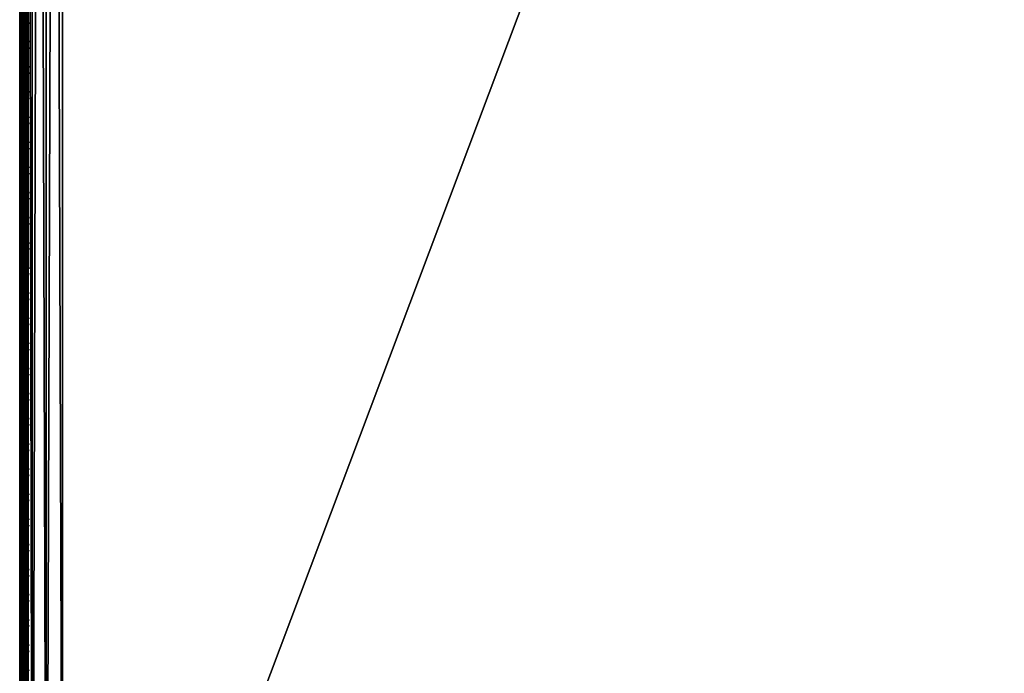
# Model space of a CAD drawing. Header units: inches. Extents: x 0 to 23, y -70 to 0.
# Tile 9 of 107: x 0 to 11.5, y -62.4 to -54.8. Entities that reach past the tile are written whole.
import ezdxf

# ---------------------------------------------------------------- set-up
doc = ezdxf.new("R2010")
doc.units = ezdxf.units.IN
doc.header["$MEASUREMENT"] = 0
for name, color, linetype in [('A-FURN-3-ST', 151, 'Continuous'), ('A-FURN-3-ST-SEAM', 250, 'Continuous'), ('A-FURN-3-STITCH', 15, 'Continuous')]:
    doc.layers.add(name, color=color, linetype=linetype)

msp = doc.modelspace()

# ---------------------------------------------------------------- meshes
at = {"layer": 'A-FURN-3-ST'}
mesh = msp.add_polyface(dxfattribs=at)
corners = [(23, -10.5, 5.453), (23, -66.768, 5.45), (22.962, -10.5, 5.261), (22.962, -66.769, 5.261), (22.854, -10.5, 5.099), (22.854, -66.769, 5.099), (22.691, -10.5, 4.991), (22.691, -66.769, 4.991), (22.5, -10.5, 4.953), (22.5, -66.769, 4.953), (23, -68.9, 17.453), (23, -10.5, 17.453), (22.962, -68.9, 17.644), (22.962, -10.5, 17.644), (22.854, -68.9, 17.806), (22.854, -10.5, 17.806), (22.691, -68.9, 17.914), (22.691, -10.5, 17.914), (22.5, -68.9, 17.953), (22.5, -10.5, 17.953), (22.62, -66.917, 4.99), (22.968, -66.89, 5.325), (0.5, -68.9, 17.953), (0.5, -10.5, 17.953), (23, -69.482, 16.709), (0, -10.5, 17.453), (0, -68.9, 17.453), (0.038, -10.5, 17.644), (0.038, -68.9, 17.644), (0.146, -10.5, 17.806), (0.146, -68.9, 17.806), (0.309, -10.5, 17.914), (0.309, -68.9, 17.914), (0, -66.769, 5.453), (0, -10.5, 5.453), (0.038, -66.769, 5.261), (0.038, -10.5, 5.261), (0.146, -66.769, 5.099), (0.146, -10.5, 5.099), (0.309, -66.769, 4.991), (0.309, -10.5, 4.991), (0.5, -66.769, 4.953), (0.5, -10.5, 4.953), (0.031, -66.89, 5.327), (0.379, -66.916, 4.99), (0, -69.482, 16.709)]
mesh.append_faces([[corners[k] for k in face] for face in [(0, 1, 2), (2, 1, 3), (2, 3, 4), (4, 3, 5), (4, 5, 6), (6, 5, 7), (6, 7, 8), (8, 7, 9), (10, 11, 12), (12, 11, 13), (12, 13, 14), (14, 13, 15), (14, 15, 16), (16, 15, 17), (16, 17, 18), (18, 17, 19), (20, 9, 7), (21, 3, 1), (18, 19, 22), (22, 19, 23), (0, 11, 1), (1, 11, 24), (24, 11, 10), (25, 26, 27), (27, 26, 28), (27, 28, 29), (29, 28, 30), (29, 30, 31), (31, 30, 32), (31, 32, 23), (23, 32, 22), (33, 34, 35), (35, 34, 36), (35, 36, 37), (37, 36, 38), (37, 38, 39), (39, 38, 40), (39, 40, 41), (41, 40, 42), (43, 33, 35), (44, 39, 41), (8, 9, 42), (42, 9, 41), (25, 45, 26), (34, 33, 25), (25, 33, 45)]])
at = {"layer": 'A-FURN-3-ST-SEAM'}
mesh = msp.add_polyface(dxfattribs=at)
corners = [(22.941, -68.9, 17.621), (22.961, -10.5, 17.622), (22.975, -68.9, 17.627), (22.977, -10.5, 17.629), (22.997, -68.9, 17.653), (22.912, -68.9, 17.638), (22.927, -10.5, 17.627), (22.943, -68.964, 17.618), (22.927, -68.964, 17.624), (22.913, -68.965, 17.635), (22.903, -68.966, 17.65), (22.9, -68.968, 17.668), (22.9, -68.9, 17.671), (22.961, -68.964, 17.619), (22.977, -68.964, 17.627), (22.998, -68.967, 17.655), (23, -68.968, 17.672), (22.907, -68.97, 17.693), (22.912, -68.9, 17.703), (22.919, -68.971, 17.707), (22.941, -68.9, 17.72), (22.997, -68.9, 17.688), (22.995, -68.969, 17.689), (22.984, -68.971, 17.704), (22.975, -68.9, 17.714), (22.97, -68.971, 17.713), (0.059, -68.9, 17.621), (0.039, -68.974, 17.618), (0.025, -68.9, 17.627), (0.023, -68.975, 17.626), (0.003, -68.9, 17.653), (0.003, -68.9, 17.688), (0.016, -68.983, 17.703), (0.025, -68.9, 17.714), (0.03, -68.983, 17.712), (0.059, -68.9, 17.72), (0.088, -68.9, 17.703), (0.093, -68.982, 17.692), (0.1, -68.9, 17.671), (0.081, -68.983, 17.705), (0, -68.98, 17.671), (0.088, -68.9, 17.638), (0.073, -68.975, 17.623), (0.097, -68.977, 17.649), (0.03, -39.7, 17.716), (0.016, -39.7, 17.707), (0.023, -39.7, 17.629), (0.039, -39.7, 17.622), (0.097, -39.7, 17.653), (0.073, -39.7, 17.627), (0, -39.7, 17.675), (0.081, -39.7, 17.71), (0.093, -39.7, 17.696)]
mesh.append_faces([[corners[k] for k in face] for face in [(0, 1, 2), (2, 3, 4), (0, 5, 6), (7, 8, 0), (0, 8, 5), (5, 8, 9), (5, 9, 10), (11, 12, 10), (10, 12, 5), (7, 0, 13), (13, 0, 2), (13, 2, 14), (14, 2, 4), (14, 4, 15), (15, 4, 16), (11, 17, 12), (12, 17, 18), (18, 17, 19), (18, 19, 20), (4, 21, 16), (16, 21, 22), (22, 21, 23), (23, 21, 24), (23, 24, 25), (25, 24, 20), (26, 27, 28), (28, 29, 30), (31, 32, 33), (33, 34, 35), (36, 37, 38), (36, 35, 39), (31, 30, 40), (26, 41, 42), (43, 41, 38), (35, 44, 33), (33, 45, 31), (30, 46, 28), (28, 47, 26), (41, 48, 38), (41, 26, 49), (30, 31, 50), (51, 35, 36), (52, 36, 38)]])
mesh = msp.add_polyface(dxfattribs=at)
corners = [(22.9, -10.5, 17.671), (22.9, -68.9, 17.671), (22.907, -10.5, 17.696), (22.912, -68.9, 17.703), (22.919, -10.5, 17.71), (22.941, -68.9, 17.72), (22.935, -10.5, 17.718), (22.97, -10.5, 17.716), (23, -10.5, 17.675), (22.995, -10.5, 17.692), (22.997, -68.9, 17.688), (22.984, -10.5, 17.707), (22.975, -68.9, 17.714), (22.997, -68.9, 17.653), (22.998, -10.5, 17.657), (22.927, -10.5, 17.627), (22.943, -10.5, 17.621), (22.941, -68.9, 17.621), (22.961, -10.5, 17.622), (22.975, -68.9, 17.627), (22.977, -10.5, 17.629), (22.912, -68.9, 17.638), (22.913, -10.5, 17.638), (22.903, -10.5, 17.653), (0.065, -10.5, 17.718), (0.03, -10.5, 17.716), (0.03, -39.7, 17.716), (0.065, -39.7, 17.718), (0.059, -68.9, 17.72), (0.025, -68.9, 17.714), (0.016, -39.7, 17.707), (0.003, -68.9, 17.688), (0.005, -39.7, 17.692), (0, -39.7, 17.675), (0.005, -10.5, 17.692), (0, -10.5, 17.675), (0.002, -10.5, 17.657), (0.002, -39.7, 17.657), (0.003, -68.9, 17.653), (0.023, -39.7, 17.629), (0.025, -68.9, 17.627), (0.039, -39.7, 17.622), (0.059, -68.9, 17.621), (0.057, -39.7, 17.621), (0.073, -39.7, 17.627), (0.057, -10.5, 17.621), (0.073, -10.5, 17.627), (0.087, -10.5, 17.638), (0.087, -39.7, 17.638), (0.088, -68.9, 17.638), (0.097, -39.7, 17.653), (0.1, -68.9, 17.671), (0.1, -39.7, 17.671), (0.1, -10.5, 17.671), (0.081, -39.7, 17.71), (0.088, -68.9, 17.703), (0.093, -39.7, 17.696), (0.093, -10.5, 17.696)]
mesh.append_faces([[corners[k] for k in face] for face in [(0, 1, 2), (2, 1, 3), (2, 3, 4), (4, 3, 5), (4, 5, 6), (6, 5, 7), (8, 9, 10), (10, 9, 11), (10, 11, 12), (12, 11, 7), (12, 7, 5), (10, 13, 8), (8, 13, 14), (15, 16, 17), (17, 16, 18), (19, 18, 20), (13, 20, 14), (15, 21, 22), (0, 23, 1), (1, 23, 21), (21, 23, 22), (24, 25, 26, 27), (27, 26, 28), (29, 26, 30), (31, 30, 32), (31, 32, 33), (33, 32, 34, 35), (35, 36, 37, 33), (33, 37, 38), (38, 37, 39), (40, 39, 41), (42, 41, 43), (42, 43, 44), (44, 43, 45, 46), (46, 47, 48, 44), (44, 48, 49), (49, 48, 50), (51, 50, 52), (52, 50, 53), (27, 28, 54), (54, 55, 56), (56, 51, 52), (56, 52, 57)]])
at = {"layer": 'A-FURN-3-STITCH'}
mesh = msp.add_polymesh((7, 4), dxfattribs=at)
for k, corner in enumerate([(0.107, -54.849, 17.76), (0.105, -54.849, 17.758), (0.102, -54.849, 17.754), (0.1, -54.849, 17.752), (0.102, -54.887, 17.765), (0.096, -54.887, 17.766), (0.093, -54.887, 17.762), (0.095, -54.887, 17.757), (0.098, -54.926, 17.768), (0.093, -54.926, 17.769), (0.09, -54.926, 17.766), (0.091, -54.926, 17.761), (0.097, -54.965, 17.77), (0.092, -54.965, 17.771), (0.088, -54.965, 17.767), (0.09, -54.965, 17.762), (0.098, -55.004, 17.769), (0.093, -55.004, 17.77), (0.09, -55.004, 17.766), (0.091, -55.004, 17.761), (0.102, -55.043, 17.766), (0.097, -55.043, 17.767), (0.093, -55.043, 17.763), (0.095, -55.043, 17.758), (0.107, -55.081, 17.761), (0.106, -55.081, 17.759), (0.102, -55.081, 17.755), (0.1, -55.081, 17.753)]):
    mesh.set_mesh_vertex(divmod(k, 4), corner)
mesh = msp.add_polymesh((7, 4), dxfattribs=at)
for k, corner in enumerate([(0.107, -55.142, 17.76), (0.105, -55.142, 17.758), (0.102, -55.142, 17.754), (0.1, -55.142, 17.752), (0.102, -55.18, 17.765), (0.096, -55.18, 17.766), (0.093, -55.181, 17.762), (0.095, -55.181, 17.757), (0.098, -55.219, 17.768), (0.093, -55.219, 17.769), (0.09, -55.219, 17.766), (0.091, -55.219, 17.761), (0.097, -55.258, 17.77), (0.092, -55.258, 17.771), (0.088, -55.258, 17.767), (0.09, -55.258, 17.762), (0.098, -55.297, 17.769), (0.093, -55.297, 17.77), (0.09, -55.297, 17.766), (0.091, -55.297, 17.761), (0.102, -55.336, 17.766), (0.097, -55.336, 17.767), (0.093, -55.336, 17.763), (0.095, -55.336, 17.758), (0.107, -55.375, 17.761), (0.106, -55.375, 17.759), (0.102, -55.375, 17.755), (0.1, -55.375, 17.753)]):
    mesh.set_mesh_vertex(divmod(k, 4), corner)
mesh = msp.add_polymesh((7, 4), dxfattribs=at)
for k, corner in enumerate([(0.107, -55.436, 17.76), (0.105, -55.436, 17.758), (0.102, -55.436, 17.754), (0.1, -55.436, 17.752), (0.102, -55.474, 17.765), (0.096, -55.474, 17.766), (0.093, -55.474, 17.762), (0.095, -55.474, 17.757), (0.098, -55.513, 17.768), (0.093, -55.513, 17.769), (0.09, -55.513, 17.766), (0.091, -55.513, 17.761), (0.097, -55.552, 17.77), (0.092, -55.552, 17.771), (0.088, -55.552, 17.767), (0.09, -55.552, 17.762), (0.098, -55.591, 17.769), (0.093, -55.591, 17.77), (0.09, -55.591, 17.766), (0.091, -55.591, 17.761), (0.102, -55.63, 17.766), (0.097, -55.63, 17.767), (0.093, -55.63, 17.763), (0.095, -55.63, 17.758), (0.107, -55.668, 17.761), (0.106, -55.668, 17.759), (0.102, -55.668, 17.755), (0.1, -55.668, 17.753)]):
    mesh.set_mesh_vertex(divmod(k, 4), corner)
mesh = msp.add_polymesh((7, 4), dxfattribs=at)
for k, corner in enumerate([(0.107, -55.729, 17.76), (0.105, -55.729, 17.758), (0.102, -55.729, 17.754), (0.1, -55.729, 17.752), (0.102, -55.767, 17.765), (0.096, -55.767, 17.766), (0.093, -55.767, 17.762), (0.095, -55.767, 17.757), (0.098, -55.806, 17.768), (0.093, -55.806, 17.769), (0.09, -55.806, 17.766), (0.091, -55.806, 17.761), (0.097, -55.845, 17.77), (0.092, -55.845, 17.771), (0.088, -55.845, 17.767), (0.09, -55.845, 17.762), (0.098, -55.884, 17.769), (0.093, -55.884, 17.77), (0.09, -55.884, 17.766), (0.091, -55.884, 17.761), (0.102, -55.923, 17.766), (0.097, -55.923, 17.767), (0.093, -55.923, 17.763), (0.095, -55.923, 17.758), (0.107, -55.962, 17.761), (0.106, -55.962, 17.759), (0.102, -55.962, 17.755), (0.1, -55.962, 17.753)]):
    mesh.set_mesh_vertex(divmod(k, 4), corner)
mesh = msp.add_polymesh((7, 4), dxfattribs=at)
for k, corner in enumerate([(0.107, -56.023, 17.76), (0.105, -56.023, 17.758), (0.102, -56.023, 17.754), (0.1, -56.023, 17.752), (0.102, -56.061, 17.765), (0.096, -56.061, 17.766), (0.093, -56.061, 17.762), (0.095, -56.061, 17.757), (0.098, -56.1, 17.768), (0.093, -56.1, 17.769), (0.09, -56.1, 17.766), (0.091, -56.1, 17.761), (0.097, -56.139, 17.77), (0.092, -56.139, 17.771), (0.088, -56.139, 17.767), (0.09, -56.139, 17.762), (0.098, -56.178, 17.769), (0.093, -56.178, 17.77), (0.09, -56.178, 17.766), (0.091, -56.178, 17.761), (0.102, -56.217, 17.766), (0.097, -56.217, 17.767), (0.093, -56.217, 17.763), (0.095, -56.217, 17.758), (0.107, -56.255, 17.761), (0.106, -56.255, 17.759), (0.102, -56.255, 17.755), (0.1, -56.255, 17.753)]):
    mesh.set_mesh_vertex(divmod(k, 4), corner)
mesh = msp.add_polymesh((7, 4), dxfattribs=at)
for k, corner in enumerate([(0.107, -56.316, 17.76), (0.105, -56.316, 17.758), (0.102, -56.316, 17.754), (0.1, -56.316, 17.752), (0.102, -56.354, 17.765), (0.096, -56.354, 17.766), (0.093, -56.354, 17.762), (0.095, -56.354, 17.757), (0.098, -56.393, 17.768), (0.093, -56.393, 17.769), (0.09, -56.393, 17.766), (0.091, -56.393, 17.761), (0.097, -56.432, 17.77), (0.092, -56.432, 17.771), (0.088, -56.432, 17.767), (0.09, -56.432, 17.762), (0.098, -56.471, 17.769), (0.093, -56.471, 17.77), (0.09, -56.471, 17.766), (0.091, -56.471, 17.761), (0.102, -56.51, 17.766), (0.097, -56.51, 17.767), (0.093, -56.51, 17.763), (0.095, -56.51, 17.758), (0.107, -56.549, 17.761), (0.106, -56.549, 17.759), (0.102, -56.549, 17.755), (0.1, -56.549, 17.753)]):
    mesh.set_mesh_vertex(divmod(k, 4), corner)
mesh = msp.add_polymesh((7, 4), dxfattribs=at)
for k, corner in enumerate([(0.107, -56.61, 17.76), (0.105, -56.61, 17.758), (0.102, -56.61, 17.754), (0.1, -56.61, 17.752), (0.102, -56.648, 17.765), (0.096, -56.648, 17.766), (0.093, -56.648, 17.762), (0.095, -56.648, 17.757), (0.098, -56.687, 17.768), (0.093, -56.687, 17.769), (0.09, -56.687, 17.766), (0.091, -56.687, 17.761), (0.097, -56.726, 17.77), (0.092, -56.726, 17.771), (0.088, -56.726, 17.767), (0.09, -56.726, 17.762), (0.098, -56.765, 17.769), (0.093, -56.765, 17.77), (0.09, -56.765, 17.766), (0.091, -56.765, 17.761), (0.102, -56.804, 17.766), (0.097, -56.804, 17.767), (0.093, -56.804, 17.763), (0.095, -56.804, 17.758), (0.107, -56.842, 17.761), (0.106, -56.842, 17.759), (0.102, -56.842, 17.755), (0.1, -56.842, 17.753)]):
    mesh.set_mesh_vertex(divmod(k, 4), corner)
mesh = msp.add_polymesh((7, 4), dxfattribs=at)
for k, corner in enumerate([(0.107, -56.903, 17.76), (0.105, -56.903, 17.758), (0.102, -56.903, 17.754), (0.1, -56.903, 17.752), (0.102, -56.941, 17.765), (0.096, -56.941, 17.766), (0.093, -56.941, 17.762), (0.095, -56.941, 17.757), (0.098, -56.98, 17.768), (0.093, -56.98, 17.769), (0.09, -56.98, 17.766), (0.091, -56.98, 17.761), (0.097, -57.019, 17.77), (0.092, -57.019, 17.771), (0.088, -57.019, 17.767), (0.09, -57.019, 17.762), (0.098, -57.058, 17.769), (0.093, -57.058, 17.77), (0.09, -57.058, 17.766), (0.091, -57.058, 17.761), (0.102, -57.097, 17.766), (0.097, -57.097, 17.767), (0.093, -57.097, 17.763), (0.095, -57.097, 17.758), (0.107, -57.135, 17.761), (0.106, -57.135, 17.759), (0.102, -57.136, 17.755), (0.1, -57.136, 17.753)]):
    mesh.set_mesh_vertex(divmod(k, 4), corner)
mesh = msp.add_polymesh((7, 4), dxfattribs=at)
for k, corner in enumerate([(0.107, -57.196, 17.76), (0.105, -57.196, 17.758), (0.102, -57.196, 17.754), (0.1, -57.196, 17.752), (0.102, -57.235, 17.765), (0.096, -57.235, 17.766), (0.093, -57.235, 17.762), (0.095, -57.235, 17.757), (0.098, -57.274, 17.768), (0.093, -57.274, 17.769), (0.09, -57.274, 17.766), (0.091, -57.274, 17.761), (0.097, -57.313, 17.77), (0.092, -57.313, 17.771), (0.088, -57.313, 17.767), (0.09, -57.313, 17.762), (0.098, -57.352, 17.769), (0.093, -57.352, 17.77), (0.09, -57.352, 17.766), (0.091, -57.352, 17.761), (0.102, -57.391, 17.766), (0.097, -57.391, 17.767), (0.093, -57.391, 17.763), (0.095, -57.391, 17.758), (0.107, -57.429, 17.761), (0.106, -57.429, 17.759), (0.102, -57.429, 17.755), (0.1, -57.429, 17.753)]):
    mesh.set_mesh_vertex(divmod(k, 4), corner)
mesh = msp.add_polymesh((7, 4), dxfattribs=at)
for k, corner in enumerate([(0.107, -57.49, 17.76), (0.105, -57.49, 17.758), (0.102, -57.49, 17.754), (0.1, -57.49, 17.752), (0.102, -57.528, 17.765), (0.096, -57.528, 17.766), (0.093, -57.528, 17.762), (0.095, -57.528, 17.757), (0.098, -57.567, 17.768), (0.093, -57.567, 17.769), (0.09, -57.567, 17.766), (0.091, -57.567, 17.761), (0.097, -57.606, 17.77), (0.092, -57.606, 17.771), (0.088, -57.606, 17.767), (0.09, -57.606, 17.762), (0.098, -57.645, 17.769), (0.093, -57.645, 17.77), (0.09, -57.645, 17.766), (0.091, -57.645, 17.761), (0.102, -57.684, 17.766), (0.097, -57.684, 17.767), (0.093, -57.684, 17.763), (0.095, -57.684, 17.758), (0.107, -57.722, 17.761), (0.106, -57.722, 17.759), (0.102, -57.722, 17.755), (0.1, -57.722, 17.753)]):
    mesh.set_mesh_vertex(divmod(k, 4), corner)
mesh = msp.add_polymesh((7, 4), dxfattribs=at)
for k, corner in enumerate([(0.107, -57.783, 17.76), (0.105, -57.783, 17.758), (0.102, -57.783, 17.754), (0.1, -57.783, 17.752), (0.102, -57.822, 17.765), (0.096, -57.822, 17.766), (0.093, -57.822, 17.762), (0.095, -57.822, 17.757), (0.098, -57.861, 17.768), (0.093, -57.861, 17.769), (0.09, -57.861, 17.766), (0.091, -57.861, 17.761), (0.097, -57.9, 17.77), (0.092, -57.9, 17.771), (0.088, -57.9, 17.767), (0.09, -57.9, 17.762), (0.098, -57.939, 17.769), (0.093, -57.939, 17.77), (0.09, -57.939, 17.766), (0.091, -57.939, 17.761), (0.102, -57.977, 17.766), (0.097, -57.977, 17.767), (0.093, -57.978, 17.763), (0.095, -57.978, 17.758), (0.107, -58.016, 17.761), (0.106, -58.016, 17.759), (0.102, -58.016, 17.755), (0.1, -58.016, 17.753)]):
    mesh.set_mesh_vertex(divmod(k, 4), corner)
mesh = msp.add_polymesh((7, 4), dxfattribs=at)
for k, corner in enumerate([(0.107, -58.077, 17.76), (0.105, -58.077, 17.758), (0.102, -58.077, 17.754), (0.1, -58.077, 17.752), (0.102, -58.115, 17.765), (0.096, -58.115, 17.766), (0.093, -58.115, 17.762), (0.095, -58.115, 17.757), (0.098, -58.154, 17.768), (0.093, -58.154, 17.769), (0.09, -58.154, 17.766), (0.091, -58.154, 17.761), (0.097, -58.193, 17.77), (0.092, -58.193, 17.771), (0.088, -58.193, 17.767), (0.09, -58.193, 17.762), (0.098, -58.232, 17.769), (0.093, -58.232, 17.77), (0.09, -58.232, 17.766), (0.091, -58.232, 17.761), (0.102, -58.271, 17.766), (0.097, -58.271, 17.767), (0.093, -58.271, 17.763), (0.095, -58.271, 17.758), (0.107, -58.309, 17.761), (0.106, -58.309, 17.759), (0.102, -58.309, 17.755), (0.1, -58.309, 17.753)]):
    mesh.set_mesh_vertex(divmod(k, 4), corner)
mesh = msp.add_polymesh((7, 4), dxfattribs=at)
for k, corner in enumerate([(0.107, -58.37, 17.76), (0.105, -58.37, 17.758), (0.102, -58.37, 17.754), (0.1, -58.37, 17.752), (0.102, -58.409, 17.765), (0.096, -58.409, 17.766), (0.093, -58.409, 17.762), (0.095, -58.409, 17.757), (0.098, -58.447, 17.768), (0.093, -58.447, 17.769), (0.09, -58.447, 17.766), (0.091, -58.447, 17.761), (0.097, -58.487, 17.77), (0.092, -58.487, 17.771), (0.088, -58.487, 17.767), (0.09, -58.487, 17.762), (0.098, -58.526, 17.769), (0.093, -58.526, 17.77), (0.09, -58.526, 17.766), (0.091, -58.526, 17.761), (0.102, -58.564, 17.766), (0.097, -58.564, 17.767), (0.093, -58.564, 17.763), (0.095, -58.564, 17.758), (0.107, -58.603, 17.761), (0.106, -58.603, 17.759), (0.102, -58.603, 17.755), (0.1, -58.603, 17.753)]):
    mesh.set_mesh_vertex(divmod(k, 4), corner)
mesh = msp.add_polymesh((7, 4), dxfattribs=at)
for k, corner in enumerate([(0.107, -58.664, 17.76), (0.105, -58.664, 17.758), (0.102, -58.664, 17.754), (0.1, -58.664, 17.752), (0.102, -58.702, 17.765), (0.096, -58.702, 17.766), (0.093, -58.702, 17.762), (0.095, -58.702, 17.757), (0.098, -58.741, 17.768), (0.093, -58.741, 17.769), (0.09, -58.741, 17.766), (0.091, -58.741, 17.761), (0.097, -58.78, 17.77), (0.092, -58.78, 17.771), (0.088, -58.78, 17.767), (0.09, -58.78, 17.762), (0.098, -58.819, 17.769), (0.093, -58.819, 17.77), (0.09, -58.819, 17.766), (0.091, -58.819, 17.761), (0.102, -58.858, 17.766), (0.097, -58.858, 17.767), (0.093, -58.858, 17.763), (0.095, -58.858, 17.758), (0.107, -58.896, 17.761), (0.106, -58.896, 17.759), (0.102, -58.896, 17.755), (0.1, -58.896, 17.753)]):
    mesh.set_mesh_vertex(divmod(k, 4), corner)
mesh = msp.add_polymesh((7, 4), dxfattribs=at)
for k, corner in enumerate([(0.107, -58.957, 17.76), (0.105, -58.957, 17.758), (0.102, -58.957, 17.754), (0.1, -58.957, 17.752), (0.102, -58.996, 17.765), (0.096, -58.996, 17.766), (0.093, -58.996, 17.762), (0.095, -58.996, 17.757), (0.098, -59.034, 17.768), (0.093, -59.034, 17.769), (0.09, -59.034, 17.766), (0.091, -59.034, 17.761), (0.097, -59.073, 17.77), (0.092, -59.073, 17.771), (0.088, -59.073, 17.767), (0.09, -59.073, 17.762), (0.098, -59.113, 17.769), (0.093, -59.113, 17.77), (0.09, -59.113, 17.766), (0.091, -59.113, 17.761), (0.102, -59.151, 17.766), (0.097, -59.151, 17.767), (0.093, -59.151, 17.763), (0.095, -59.151, 17.758), (0.107, -59.19, 17.761), (0.106, -59.19, 17.759), (0.102, -59.19, 17.755), (0.1, -59.19, 17.753)]):
    mesh.set_mesh_vertex(divmod(k, 4), corner)
mesh = msp.add_polymesh((7, 4), dxfattribs=at)
for k, corner in enumerate([(0.107, -59.251, 17.76), (0.105, -59.251, 17.758), (0.102, -59.251, 17.754), (0.1, -59.251, 17.752), (0.102, -59.289, 17.765), (0.096, -59.289, 17.766), (0.093, -59.289, 17.762), (0.095, -59.289, 17.757), (0.098, -59.328, 17.768), (0.093, -59.328, 17.769), (0.09, -59.328, 17.766), (0.091, -59.328, 17.761), (0.097, -59.367, 17.77), (0.092, -59.367, 17.771), (0.088, -59.367, 17.767), (0.09, -59.367, 17.762), (0.098, -59.406, 17.769), (0.093, -59.406, 17.77), (0.09, -59.406, 17.766), (0.091, -59.406, 17.761), (0.102, -59.445, 17.766), (0.097, -59.445, 17.767), (0.093, -59.445, 17.763), (0.095, -59.445, 17.758), (0.107, -59.483, 17.761), (0.106, -59.483, 17.759), (0.102, -59.483, 17.755), (0.1, -59.483, 17.753)]):
    mesh.set_mesh_vertex(divmod(k, 4), corner)
mesh = msp.add_polymesh((7, 4), dxfattribs=at)
for k, corner in enumerate([(0.107, -59.544, 17.76), (0.105, -59.544, 17.758), (0.102, -59.544, 17.754), (0.1, -59.544, 17.752), (0.102, -59.582, 17.765), (0.096, -59.582, 17.766), (0.093, -59.583, 17.762), (0.095, -59.583, 17.757), (0.098, -59.621, 17.768), (0.093, -59.621, 17.769), (0.09, -59.621, 17.766), (0.091, -59.621, 17.761), (0.097, -59.66, 17.77), (0.092, -59.66, 17.771), (0.088, -59.66, 17.767), (0.09, -59.66, 17.762), (0.098, -59.699, 17.769), (0.093, -59.699, 17.77), (0.09, -59.699, 17.766), (0.091, -59.699, 17.761), (0.102, -59.738, 17.766), (0.097, -59.738, 17.767), (0.093, -59.738, 17.763), (0.095, -59.738, 17.758), (0.107, -59.777, 17.761), (0.106, -59.777, 17.759), (0.102, -59.777, 17.755), (0.1, -59.777, 17.753)]):
    mesh.set_mesh_vertex(divmod(k, 4), corner)
mesh = msp.add_polymesh((7, 4), dxfattribs=at)
for k, corner in enumerate([(0.107, -59.838, 17.76), (0.105, -59.838, 17.758), (0.102, -59.838, 17.754), (0.1, -59.838, 17.752), (0.102, -59.876, 17.765), (0.096, -59.876, 17.766), (0.093, -59.876, 17.762), (0.095, -59.876, 17.757), (0.098, -59.915, 17.768), (0.093, -59.915, 17.769), (0.09, -59.915, 17.766), (0.091, -59.915, 17.761), (0.097, -59.954, 17.77), (0.092, -59.954, 17.771), (0.088, -59.954, 17.767), (0.09, -59.954, 17.762), (0.098, -59.993, 17.769), (0.093, -59.993, 17.77), (0.09, -59.993, 17.766), (0.091, -59.993, 17.761), (0.102, -60.032, 17.766), (0.097, -60.032, 17.767), (0.093, -60.032, 17.763), (0.095, -60.032, 17.758), (0.107, -60.07, 17.761), (0.106, -60.07, 17.759), (0.102, -60.07, 17.755), (0.1, -60.07, 17.753)]):
    mesh.set_mesh_vertex(divmod(k, 4), corner)
mesh = msp.add_polymesh((7, 4), dxfattribs=at)
for k, corner in enumerate([(0.107, -60.131, 17.76), (0.105, -60.131, 17.758), (0.102, -60.131, 17.754), (0.1, -60.131, 17.752), (0.102, -60.169, 17.765), (0.096, -60.169, 17.766), (0.093, -60.169, 17.762), (0.095, -60.169, 17.757), (0.098, -60.208, 17.768), (0.093, -60.208, 17.769), (0.09, -60.208, 17.766), (0.091, -60.208, 17.761), (0.097, -60.247, 17.77), (0.092, -60.247, 17.771), (0.088, -60.247, 17.767), (0.09, -60.247, 17.762), (0.098, -60.286, 17.769), (0.093, -60.286, 17.77), (0.09, -60.286, 17.766), (0.091, -60.286, 17.761), (0.102, -60.325, 17.766), (0.097, -60.325, 17.767), (0.093, -60.325, 17.763), (0.095, -60.325, 17.758), (0.107, -60.364, 17.761), (0.106, -60.364, 17.759), (0.102, -60.364, 17.755), (0.1, -60.364, 17.753)]):
    mesh.set_mesh_vertex(divmod(k, 4), corner)
mesh = msp.add_polymesh((7, 4), dxfattribs=at)
for k, corner in enumerate([(0.107, -60.425, 17.76), (0.105, -60.425, 17.758), (0.102, -60.425, 17.754), (0.1, -60.425, 17.752), (0.102, -60.463, 17.765), (0.096, -60.463, 17.766), (0.093, -60.463, 17.762), (0.095, -60.463, 17.757), (0.098, -60.502, 17.768), (0.093, -60.502, 17.769), (0.09, -60.502, 17.766), (0.091, -60.502, 17.761), (0.097, -60.541, 17.77), (0.092, -60.541, 17.771), (0.088, -60.541, 17.767), (0.09, -60.541, 17.762), (0.098, -60.58, 17.769), (0.093, -60.58, 17.77), (0.09, -60.58, 17.766), (0.091, -60.58, 17.761), (0.102, -60.619, 17.766), (0.097, -60.619, 17.767), (0.093, -60.619, 17.763), (0.095, -60.619, 17.758), (0.107, -60.657, 17.761), (0.106, -60.657, 17.759), (0.102, -60.657, 17.755), (0.1, -60.657, 17.753)]):
    mesh.set_mesh_vertex(divmod(k, 4), corner)
mesh = msp.add_polymesh((7, 4), dxfattribs=at)
for k, corner in enumerate([(0.107, -60.718, 17.76), (0.105, -60.718, 17.758), (0.102, -60.718, 17.754), (0.1, -60.718, 17.752), (0.102, -60.756, 17.765), (0.096, -60.756, 17.766), (0.093, -60.756, 17.762), (0.095, -60.756, 17.757), (0.098, -60.795, 17.768), (0.093, -60.795, 17.769), (0.09, -60.795, 17.766), (0.091, -60.795, 17.761), (0.097, -60.834, 17.77), (0.092, -60.834, 17.771), (0.088, -60.834, 17.767), (0.09, -60.834, 17.762), (0.098, -60.873, 17.769), (0.093, -60.873, 17.77), (0.09, -60.873, 17.766), (0.091, -60.873, 17.761), (0.102, -60.912, 17.766), (0.097, -60.912, 17.767), (0.093, -60.912, 17.763), (0.095, -60.912, 17.758), (0.107, -60.951, 17.761), (0.106, -60.951, 17.759), (0.102, -60.951, 17.755), (0.1, -60.951, 17.753)]):
    mesh.set_mesh_vertex(divmod(k, 4), corner)
mesh = msp.add_polymesh((7, 4), dxfattribs=at)
for k, corner in enumerate([(0.107, -61.012, 17.76), (0.105, -61.012, 17.758), (0.102, -61.012, 17.754), (0.1, -61.012, 17.752), (0.102, -61.05, 17.765), (0.096, -61.05, 17.766), (0.093, -61.05, 17.762), (0.095, -61.05, 17.757), (0.098, -61.089, 17.768), (0.093, -61.089, 17.769), (0.09, -61.089, 17.766), (0.091, -61.089, 17.761), (0.097, -61.128, 17.77), (0.092, -61.128, 17.771), (0.088, -61.128, 17.767), (0.09, -61.128, 17.762), (0.098, -61.167, 17.769), (0.093, -61.167, 17.77), (0.09, -61.167, 17.766), (0.091, -61.167, 17.761), (0.102, -61.206, 17.766), (0.097, -61.206, 17.767), (0.093, -61.206, 17.763), (0.095, -61.206, 17.758), (0.107, -61.244, 17.761), (0.106, -61.244, 17.759), (0.102, -61.244, 17.755), (0.1, -61.244, 17.753)]):
    mesh.set_mesh_vertex(divmod(k, 4), corner)
mesh = msp.add_polymesh((7, 4), dxfattribs=at)
for k, corner in enumerate([(0.107, -61.305, 17.76), (0.105, -61.305, 17.758), (0.102, -61.305, 17.754), (0.1, -61.305, 17.752), (0.102, -61.343, 17.765), (0.096, -61.343, 17.766), (0.093, -61.343, 17.762), (0.095, -61.343, 17.757), (0.098, -61.382, 17.768), (0.093, -61.382, 17.769), (0.09, -61.382, 17.766), (0.091, -61.382, 17.761), (0.097, -61.421, 17.77), (0.092, -61.421, 17.771), (0.088, -61.421, 17.767), (0.09, -61.421, 17.762), (0.098, -61.46, 17.769), (0.093, -61.46, 17.77), (0.09, -61.46, 17.766), (0.091, -61.46, 17.761), (0.102, -61.499, 17.766), (0.097, -61.499, 17.767), (0.093, -61.499, 17.763), (0.095, -61.499, 17.758), (0.107, -61.537, 17.761), (0.106, -61.537, 17.759), (0.102, -61.538, 17.755), (0.1, -61.538, 17.753)]):
    mesh.set_mesh_vertex(divmod(k, 4), corner)
mesh = msp.add_polymesh((7, 4), dxfattribs=at)
for k, corner in enumerate([(0.107, -61.598, 17.76), (0.105, -61.598, 17.758), (0.102, -61.598, 17.754), (0.1, -61.598, 17.752), (0.102, -61.637, 17.765), (0.096, -61.637, 17.766), (0.093, -61.637, 17.762), (0.095, -61.637, 17.757), (0.098, -61.676, 17.768), (0.093, -61.676, 17.769), (0.09, -61.676, 17.766), (0.091, -61.676, 17.761), (0.097, -61.715, 17.77), (0.092, -61.715, 17.771), (0.088, -61.715, 17.767), (0.09, -61.715, 17.762), (0.098, -61.754, 17.769), (0.093, -61.754, 17.77), (0.09, -61.754, 17.766), (0.091, -61.754, 17.761), (0.102, -61.793, 17.766), (0.097, -61.793, 17.767), (0.093, -61.793, 17.763), (0.095, -61.793, 17.758), (0.107, -61.831, 17.761), (0.106, -61.831, 17.759), (0.102, -61.831, 17.755), (0.1, -61.831, 17.753)]):
    mesh.set_mesh_vertex(divmod(k, 4), corner)
mesh = msp.add_polymesh((7, 4), dxfattribs=at)
for k, corner in enumerate([(0.107, -61.892, 17.76), (0.105, -61.892, 17.758), (0.102, -61.892, 17.754), (0.1, -61.892, 17.752), (0.102, -61.93, 17.765), (0.096, -61.93, 17.766), (0.093, -61.93, 17.762), (0.095, -61.93, 17.757), (0.098, -61.969, 17.768), (0.093, -61.969, 17.769), (0.09, -61.969, 17.766), (0.091, -61.969, 17.761), (0.097, -62.008, 17.77), (0.092, -62.008, 17.771), (0.088, -62.008, 17.767), (0.09, -62.008, 17.762), (0.098, -62.047, 17.769), (0.093, -62.047, 17.77), (0.09, -62.047, 17.766), (0.091, -62.047, 17.761), (0.102, -62.086, 17.766), (0.097, -62.086, 17.767), (0.093, -62.086, 17.763), (0.095, -62.086, 17.758), (0.107, -62.124, 17.761), (0.106, -62.124, 17.759), (0.102, -62.124, 17.755), (0.1, -62.124, 17.753)]):
    mesh.set_mesh_vertex(divmod(k, 4), corner)
mesh = msp.add_polymesh((7, 4), dxfattribs=at)
for k, corner in enumerate([(0.107, -62.185, 17.76), (0.105, -62.185, 17.758), (0.102, -62.185, 17.754), (0.1, -62.185, 17.752), (0.102, -62.224, 17.765), (0.096, -62.224, 17.766), (0.093, -62.224, 17.762), (0.095, -62.224, 17.757), (0.098, -62.263, 17.768), (0.093, -62.263, 17.769), (0.09, -62.263, 17.766), (0.091, -62.263, 17.761), (0.097, -62.302, 17.77), (0.092, -62.302, 17.771), (0.088, -62.302, 17.767), (0.09, -62.302, 17.762), (0.098, -62.341, 17.769), (0.093, -62.341, 17.77), (0.09, -62.341, 17.766), (0.091, -62.341, 17.761), (0.102, -62.38, 17.766), (0.097, -62.38, 17.767), (0.093, -62.38, 17.763), (0.095, -62.38, 17.758), (0.107, -62.418, 17.761), (0.106, -62.418, 17.759), (0.102, -62.418, 17.755), (0.1, -62.418, 17.753)]):
    mesh.set_mesh_vertex(divmod(k, 4), corner)

doc.saveas('drawing.dxf')
